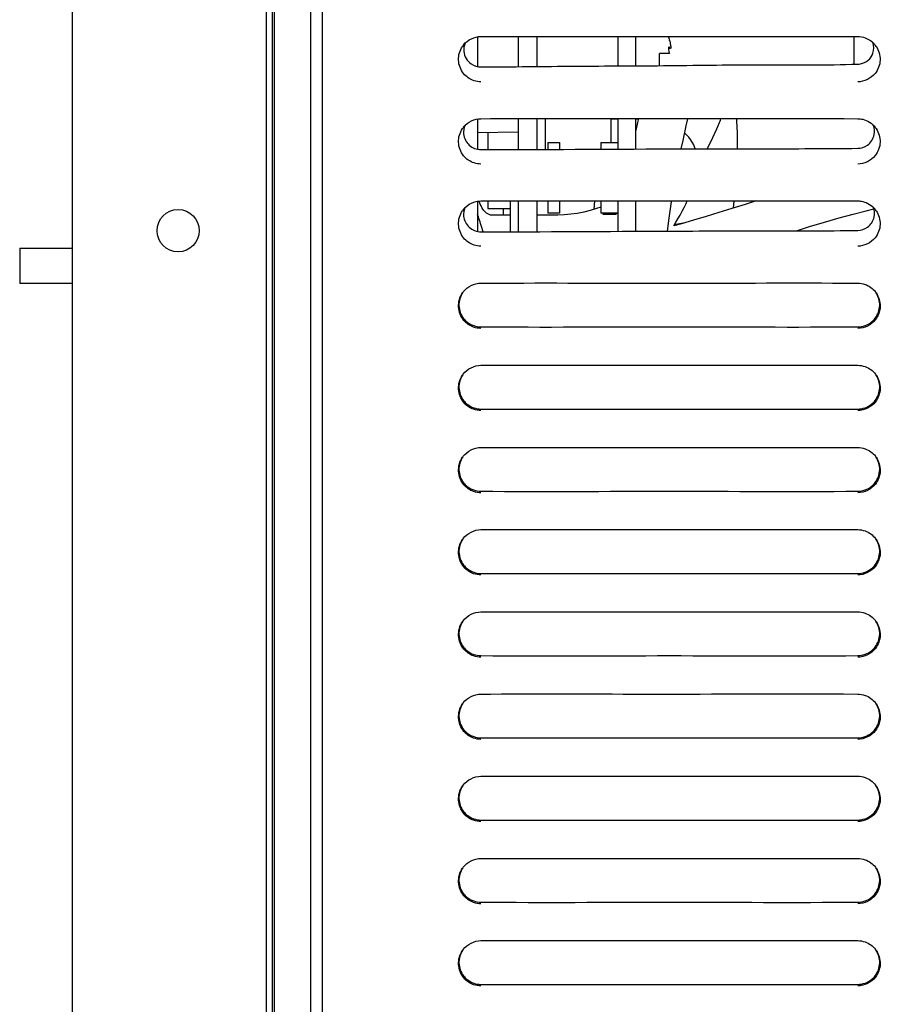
# Model space of a CAD drawing. Header units: millimetres. Extents: x 0 to 1500, y 0 to 1400.
# Tile 13 of 60: x 188 to 261, y 794 to 878. Entities that reach past the tile are written whole.
import ezdxf

# ---------------------------------------------------------------- set-up
doc = ezdxf.new("R2010")
doc.units = ezdxf.units.MM
doc.header["$LTSCALE"] = 91.259259
doc.layers.add('00_COMPONENTS', color=7, linetype='CONTINUOUS')

msp = doc.modelspace()

# ---------------------------------------------------------------- linework, layer by layer
at = {"layer": '00_COMPONENTS', "color": 7, "linetype": 'CONTINUOUS'}
for p, q in [((192.283, 471.581), (192.283, 996.083)), ((208.783, 996.083), (208.783, 480.083)), ((209.283, 996.083), (209.283, 745.083)), ((209.492, 479.473), (209.492, 996.083)), ((212.583, 459.583), (212.583, 996.083)), ((213.583, 459.083), (213.583, 996.083)), ((226.783, 876.622), (226.783, 874.035)), ((227.083, 876.623), (227.908, 876.625)), ((230.283, 874.061), (230.283, 876.624)), ((231.883, 874.073), (231.883, 876.622)), ((238.783, 874.121), (238.783, 876.624)), ((243.067, 876.583), (243.118, 876.396)), ((243.118, 876.396), (243.149, 876.283)), ((258.033, 876.626), (259.183, 876.623)), ((258.883, 874.269), (258.883, 876.622)), ((243.226, 875.601), (243.068, 875.601)), ((242.283, 874.143), (242.283, 875.183)), ((243.144, 875.183), (242.283, 875.183)), ((226.783, 869.622), (226.783, 866.986)), ((227.083, 869.623), (227.906, 869.625)), ((230.283, 866.998), (230.283, 869.624)), ((231.883, 867.004), (231.883, 869.622)), ((232.583, 867.006), (232.583, 869.622)), ((238.183, 867.583), (238.183, 869.624)), ((238.783, 867.029), (238.783, 869.624)), ((240.51, 869.624), (240.434, 869.291)), ((244.576, 869.014), (244.722, 869.623)), ((247.481, 869.496), (247.53, 869.622)), ((248.895, 869.452), (248.884, 869.622)), ((258.029, 869.626), (259.183, 869.623)), ((238.783, 869.573), (238.183, 869.573)), ((240.444, 869.571), (240.283, 869.572)), ((240.434, 869.291), (240.283, 868.602)), ((240.497, 869.569), (240.444, 869.571)), ((244.298, 867.774), (244.576, 869.014)), ((246.843, 868.016), (247.17, 868.746)), ((247.17, 868.746), (247.481, 869.496)), ((248.933, 868.399), (248.895, 869.452)), ((226.783, 868.441), (230.283, 868.502)), ((227.663, 868.456), (227.663, 866.988)), ((244.608, 868.245), (244.439, 868.403)), ((244.785, 868.05), (244.608, 868.245)), ((244.944, 867.843), (244.785, 868.05)), ((246.498, 867.307), (246.843, 868.016)), ((248.944, 867.321), (248.933, 868.399)), ((244.146, 867.048), (244.298, 867.774)), ((245.087, 867.621), (244.944, 867.843)), ((245.213, 867.382), (245.087, 867.621)), ((245.319, 867.13), (245.213, 867.382)), ((245.344, 867.052), (245.319, 867.13)), ((246.366, 867.055), (246.498, 867.307)), ((248.94, 867.064), (248.944, 867.321)), ((226.783, 862.622), (226.783, 859.986)), ((226.972, 862.5), (226.932, 862.615)), ((227.029, 862.354), (226.972, 862.5)), ((227.092, 862.209), (227.029, 862.354)), ((227.083, 862.623), (227.906, 862.625)), ((227.165, 862.063), (227.092, 862.209)), ((227.247, 861.922), (227.165, 862.063)), ((227.663, 862.624), (227.663, 861.976)), ((229.583, 862.625), (229.583, 859.995)), ((230.283, 859.998), (230.283, 862.624)), ((231.883, 860.004), (231.883, 862.622)), ((232.583, 862.592), (231.883, 862.592)), ((236.768, 862.623), (236.714, 861.893)), ((237.283, 862.085), (236.939, 861.961)), ((238.783, 860.029), (238.783, 862.624)), ((243.123, 861.153), (243.33, 862.545)), ((243.33, 862.545), (243.343, 862.624)), ((244.222, 861.742), (244.393, 862.071)), ((244.393, 862.071), (244.557, 862.4)), ((244.557, 862.4), (244.663, 862.623)), ((249.59, 862.32), (248.471, 861.967)), ((248.586, 862.003), (248.667, 862.622)), ((250.542, 862.621), (249.59, 862.32)), ((258.029, 862.626), (259.183, 862.623)), ((226.814, 861.405), (226.783, 861.494)), ((226.862, 861.264), (226.814, 861.405)), ((226.909, 861.123), (226.862, 861.264)), ((227.338, 861.792), (227.247, 861.922)), ((227.434, 861.679), (227.338, 861.792)), ((227.542, 861.582), (227.434, 861.679)), ((227.656, 861.505), (227.542, 861.582)), ((227.776, 861.453), (227.656, 861.505)), ((227.663, 861.976), (229.583, 861.976)), ((227.908, 861.417), (227.776, 861.453)), ((228.063, 861.397), (227.908, 861.417)), ((228.183, 861.393), (228.063, 861.397)), ((229.583, 861.392), (228.183, 861.392)), ((228.983, 861.976), (228.983, 861.392)), ((233.183, 861.392), (231.883, 861.392)), ((233.633, 861.4), (233.183, 861.393)), ((234.182, 861.428), (233.633, 861.4)), ((234.734, 861.48), (234.182, 861.428)), ((235.289, 861.558), (234.734, 861.48)), ((235.845, 861.664), (235.289, 861.558)), ((236.395, 861.797), (235.845, 861.664)), ((236.939, 861.961), (236.395, 861.797)), ((243.855, 861.082), (244.042, 861.412)), ((244.042, 861.412), (244.222, 861.742)), ((246.267, 861.287), (245.198, 860.969)), ((247.363, 861.622), (246.267, 861.287)), ((248.471, 861.967), (247.363, 861.622)), ((257.595, 861.169), (258.783, 861.496)), ((258.783, 861.496), (259.911, 861.788)), ((259.911, 861.788), (260.562, 861.944)), ((226.956, 860.984), (226.909, 861.123)), ((227.002, 860.846), (226.956, 860.984)), ((227.048, 860.708), (227.002, 860.846)), ((227.137, 860.435), (227.048, 860.708)), ((227.283, 859.987), (227.137, 860.435)), ((242.974, 860.044), (243.123, 861.153)), ((243.505, 860.491), (243.662, 860.751)), ((244.156, 860.67), (243.505, 860.491)), ((243.694, 860.619), (243.567, 860.594)), ((243.662, 860.751), (243.855, 861.082)), ((244.475, 860.762), (243.694, 860.619)), ((245.198, 860.969), (244.156, 860.67)), ((253.97, 860.083), (255.087, 860.428)), ((255.087, 860.428), (256.356, 860.81)), ((256.356, 860.81), (257.595, 861.169)), ((187.783, 858.583), (187.783, 855.583)), ((187.783, 858.583), (192.283, 858.583)), ((192.283, 855.583), (187.783, 855.583)), ((227.083, 855.623), (227.901, 855.625)), ((257.986, 855.626), (259.183, 855.623)), ((227.083, 848.623), (227.901, 848.625)), ((257.986, 848.626), (259.183, 848.623)), ((227.083, 841.623), (227.901, 841.625)), ((257.986, 841.626), (259.183, 841.623)), ((227.083, 834.623), (227.901, 834.625)), ((257.986, 834.626), (259.183, 834.623)), ((227.083, 827.623), (227.901, 827.625)), ((257.986, 827.626), (259.183, 827.623)), ((227.083, 820.623), (227.901, 820.625)), ((257.986, 820.626), (259.183, 820.623)), ((227.083, 813.623), (227.901, 813.625)), ((257.986, 813.626), (259.183, 813.623)), ((227.083, 806.623), (227.901, 806.625)), ((257.986, 806.626), (259.183, 806.623)), ((227.083, 799.623), (227.901, 799.625)), ((257.986, 799.626), (259.183, 799.623))]:
    msp.add_line(p, q, dxfattribs=at)
at = {"layer": '00_COMPONENTS', "color": 3, "linetype": 'CONTINUOUS'}
for p, q in [((240.283, 874.131), (240.283, 876.624)), ((240.283, 867.034), (240.283, 869.624)), ((240.283, 860.034), (240.283, 862.624))]:
    msp.add_line(p, q, dxfattribs=at)
at = {"layer": '00_COMPONENTS', "color": 6, "linetype": 'CONTINUOUS'}
for p, q in [((232.783, 867.583), (232.783, 867.007)), ((232.783, 867.583), (233.783, 867.583)), ((233.783, 867.583), (233.783, 867.011)), ((237.283, 867.583), (237.283, 867.024)), ((237.283, 867.583), (238.783, 867.583)), ((232.783, 862.622), (232.783, 861.583)), ((233.783, 862.622), (233.783, 861.583)), ((237.283, 862.623), (237.283, 861.583)), ((233.783, 861.583), (232.783, 861.583)), ((238.783, 861.583), (237.283, 861.583)), ((237.465, 861.583), (237.465, 861.483)), ((237.465, 861.483), (238.6, 861.483)), ((237.621, 861.583), (237.621, 861.483)), ((238.033, 861.583), (238.033, 861.483)), ((238.445, 861.583), (238.445, 861.483)), ((238.6, 861.583), (238.6, 861.483))]:
    msp.add_line(p, q, dxfattribs=at)
at = {"layer": '00_COMPONENTS', "color": 7, "linetype": 'CONTINUOUS'}
msp.add_circle((201.283, 860.083), 1.8, dxfattribs=at)
for centre, radius, start, end in [((236.883, 874.583), 6.5, 17.92019, 18.29937), ((227.121, 874.703), 1.94, 141.13506, 146.1941), ((238.731, 875.084), 4.578, 14.54623, 15.17792), ((243.227, 875.617), 0.0157, 270.28638, 276.08994), ((259.152, 874.704), 1.933, 33.90531, 39.19774), ((259.125, 875.805), 1.537, 272.13676, 280.69148), ((227.121, 867.703), 1.94, 141.13897, 146.19473), ((259.149, 867.702), 1.937, 33.89871, 38.8295), ((227.121, 860.703), 1.94, 141.13897, 146.19473), ((259.149, 860.702), 1.937, 33.89871, 38.8295), ((227.132, 853.696), 1.953, 143.06012, 146.20149), ((259.142, 853.701), 1.944, 33.81333, 37.16425), ((227.132, 846.696), 1.953, 143.06012, 146.20149), ((259.142, 846.701), 1.944, 33.81333, 37.16425), ((227.132, 839.696), 1.953, 143.06012, 146.20149), ((259.142, 839.701), 1.944, 33.81333, 37.16425), ((227.132, 832.696), 1.953, 143.06012, 146.20149), ((259.142, 832.701), 1.944, 33.81333, 37.16425), ((227.132, 825.696), 1.953, 143.06012, 146.20149), ((259.142, 825.701), 1.944, 33.81333, 37.16425), ((227.132, 818.696), 1.953, 143.06012, 146.20149), ((259.142, 818.701), 1.944, 33.81333, 37.16425), ((227.132, 811.696), 1.953, 143.06012, 146.20149), ((259.142, 811.701), 1.944, 33.81333, 37.16425), ((227.132, 804.696), 1.953, 143.06012, 146.20149), ((259.142, 804.701), 1.944, 33.81333, 37.16425), ((227.132, 797.696), 1.953, 143.06012, 146.20149), ((259.142, 797.701), 1.944, 33.81333, 37.16425)]:
    msp.add_arc(centre, radius, start, end, dxfattribs=at)
for points in [[(225.61, 875.92), (225.952, 876.344), (226.539, 876.62), (227.083, 876.622)], [(259.183, 876.622), (259.398, 876.622), (259.615, 876.582), (259.817, 876.51)], [(259.817, 876.51), (260.137, 876.396), (260.436, 876.189), (260.65, 875.926)], [(225.727, 876.056), (225.636, 875.836), (225.599, 875.587), (225.622, 875.35)], [(260.484, 875.202), (260.582, 875.487), (260.582, 875.821), (260.485, 876.106)], [(225.622, 875.35), (225.662, 874.937), (225.916, 874.512), (226.261, 874.282)], [(226.261, 874.282), (226.499, 874.124), (226.797, 874.035), (227.083, 874.035)], [(226.497, 872.855), (226.154, 872.967), (225.83, 873.186), (225.604, 873.468)], [(260.666, 873.474), (260.326, 873.044), (259.732, 872.761), (259.183, 872.76)], [(227.083, 872.76), (226.885, 872.76), (226.685, 872.794), (226.497, 872.855)], [(225.61, 868.92), (225.952, 869.344), (226.539, 869.62), (227.083, 869.622)], [(259.183, 869.622), (259.33, 869.622), (259.478, 869.603), (259.621, 869.568)], [(225.718, 869.047), (225.622, 868.822), (225.583, 868.565), (225.606, 868.322)], [(259.621, 869.568), (260.018, 869.472), (260.402, 869.235), (260.658, 868.917)], [(260.592, 868.262), (260.645, 868.527), (260.621, 868.817), (260.523, 869.069)], [(225.606, 868.322), (225.64, 867.97), (225.819, 867.61), (226.081, 867.372)], [(260.016, 867.374), (260.304, 867.578), (260.523, 867.916), (260.592, 868.262)], [(226.081, 867.372), (226.346, 867.131), (226.725, 866.986), (227.083, 866.986)], [(259.183, 867.103), (259.475, 867.107), (259.778, 867.205), (260.016, 867.374)], [(226.496, 865.856), (226.152, 865.968), (225.828, 866.188), (225.602, 866.47)], [(260.667, 866.474), (260.326, 866.044), (259.732, 865.761), (259.183, 865.76)], [(227.083, 865.76), (226.885, 865.76), (226.684, 865.794), (226.496, 865.856)], [(225.718, 862.047), (225.622, 861.822), (225.583, 861.565), (225.606, 861.322)], [(225.61, 861.92), (225.952, 862.344), (226.539, 862.62), (227.083, 862.622)], [(259.183, 862.622), (259.33, 862.622), (259.478, 862.603), (259.621, 862.568)], [(259.621, 862.568), (260.018, 862.472), (260.402, 862.235), (260.658, 861.917)], [(260.592, 861.262), (260.645, 861.527), (260.621, 861.817), (260.523, 862.069)], [(225.606, 861.322), (225.64, 860.97), (225.819, 860.61), (226.081, 860.372)], [(260.016, 860.374), (260.304, 860.578), (260.523, 860.916), (260.592, 861.262)], [(226.081, 860.372), (226.346, 860.131), (226.725, 859.986), (227.083, 859.986)], [(259.183, 860.103), (259.475, 860.107), (259.778, 860.205), (260.016, 860.374)], [(226.496, 858.856), (226.152, 858.968), (225.828, 859.188), (225.602, 859.47)], [(227.083, 858.76), (226.885, 858.76), (226.684, 858.794), (226.496, 858.856)], [(260.667, 859.474), (260.326, 859.044), (259.732, 858.761), (259.183, 858.76)], [(225.571, 854.87), (225.909, 855.32), (226.52, 855.62), (227.083, 855.622)], [(259.183, 855.622), (259.397, 855.622), (259.614, 855.582), (259.816, 855.51)], [(259.816, 855.51), (260.156, 855.39), (260.473, 855.162), (260.691, 854.875)], [(226.454, 851.87), (226.137, 851.981), (225.839, 852.184), (225.625, 852.443)], [(260.691, 852.507), (260.353, 852.059), (259.744, 851.761), (259.183, 851.76)], [(227.083, 851.76), (226.87, 851.76), (226.655, 851.799), (226.454, 851.87)], [(225.571, 847.87), (225.909, 848.32), (226.52, 848.62), (227.083, 848.622)], [(259.183, 848.622), (259.397, 848.622), (259.614, 848.582), (259.816, 848.51)], [(259.816, 848.51), (260.156, 848.39), (260.473, 848.162), (260.691, 847.875)], [(226.454, 844.87), (226.137, 844.981), (225.839, 845.184), (225.625, 845.443)], [(260.691, 845.507), (260.353, 845.059), (259.744, 844.761), (259.183, 844.76)], [(227.083, 844.76), (226.87, 844.76), (226.655, 844.799), (226.454, 844.87)], [(225.571, 840.87), (225.909, 841.32), (226.52, 841.62), (227.083, 841.622)], [(259.183, 841.622), (259.397, 841.622), (259.614, 841.582), (259.816, 841.51)], [(259.816, 841.51), (260.156, 841.39), (260.473, 841.162), (260.691, 840.875)], [(226.454, 837.87), (226.137, 837.981), (225.839, 838.184), (225.625, 838.443)], [(227.083, 837.76), (226.87, 837.76), (226.655, 837.799), (226.454, 837.87)], [(260.691, 838.507), (260.353, 838.059), (259.744, 837.761), (259.183, 837.76)], [(225.571, 833.87), (225.909, 834.32), (226.52, 834.62), (227.083, 834.622)], [(259.183, 834.622), (259.397, 834.622), (259.614, 834.582), (259.816, 834.51)], [(259.816, 834.51), (260.156, 834.39), (260.473, 834.162), (260.691, 833.875)], [(226.454, 830.87), (226.137, 830.981), (225.839, 831.184), (225.625, 831.443)], [(260.691, 831.507), (260.353, 831.059), (259.744, 830.761), (259.183, 830.76)], [(227.083, 830.76), (226.87, 830.76), (226.655, 830.799), (226.454, 830.87)], [(225.571, 826.87), (225.909, 827.32), (226.52, 827.62), (227.083, 827.622)], [(259.183, 827.622), (259.397, 827.622), (259.614, 827.582), (259.816, 827.51)], [(259.816, 827.51), (260.156, 827.39), (260.473, 827.162), (260.691, 826.875)], [(226.454, 823.87), (226.137, 823.981), (225.839, 824.184), (225.625, 824.443)], [(260.691, 824.507), (260.353, 824.059), (259.744, 823.761), (259.183, 823.76)], [(227.083, 823.76), (226.87, 823.76), (226.655, 823.799), (226.454, 823.87)], [(225.571, 819.87), (225.909, 820.32), (226.52, 820.62), (227.083, 820.622)], [(259.183, 820.622), (259.397, 820.622), (259.614, 820.582), (259.816, 820.51)], [(259.816, 820.51), (260.156, 820.39), (260.473, 820.162), (260.691, 819.875)], [(226.454, 816.87), (226.137, 816.981), (225.839, 817.184), (225.625, 817.443)], [(227.083, 816.76), (226.87, 816.76), (226.655, 816.799), (226.454, 816.87)], [(260.691, 817.507), (260.353, 817.059), (259.744, 816.761), (259.183, 816.76)], [(225.571, 812.87), (225.909, 813.32), (226.52, 813.62), (227.083, 813.622)], [(259.183, 813.622), (259.397, 813.622), (259.614, 813.582), (259.816, 813.51)], [(259.816, 813.51), (260.156, 813.39), (260.473, 813.162), (260.691, 812.875)], [(226.454, 809.87), (226.137, 809.981), (225.839, 810.184), (225.625, 810.443)], [(260.691, 810.507), (260.353, 810.059), (259.744, 809.761), (259.183, 809.76)], [(227.083, 809.76), (226.87, 809.76), (226.655, 809.799), (226.454, 809.87)], [(225.571, 805.87), (225.909, 806.32), (226.52, 806.62), (227.083, 806.622)], [(259.183, 806.622), (259.397, 806.622), (259.614, 806.582), (259.816, 806.51)], [(259.816, 806.51), (260.156, 806.39), (260.473, 806.162), (260.691, 805.875)], [(226.454, 802.87), (226.137, 802.981), (225.839, 803.184), (225.625, 803.443)], [(260.691, 803.507), (260.353, 803.059), (259.744, 802.761), (259.183, 802.76)], [(227.083, 802.76), (226.87, 802.76), (226.655, 802.799), (226.454, 802.87)], [(225.571, 798.87), (225.909, 799.32), (226.52, 799.62), (227.083, 799.622)], [(259.183, 799.622), (259.397, 799.622), (259.614, 799.582), (259.816, 799.51)], [(259.816, 799.51), (260.156, 799.39), (260.473, 799.162), (260.691, 798.875)], [(226.454, 795.87), (226.137, 795.981), (225.839, 796.184), (225.625, 796.443)], [(227.083, 795.76), (226.87, 795.76), (226.655, 795.799), (226.454, 795.87)], [(260.691, 796.507), (260.353, 796.059), (259.744, 795.761), (259.183, 795.76)]]:
    msp.add_open_spline(points, degree=3, dxfattribs=at)
for points, knots in [([(227.908, 876.625), (232.932, 876.633), (242.973, 876.614), (253.015, 876.634), (258.033, 876.626)], [0, 0, 0, 0, 0.50034, 1, 1, 1, 1]), ([(225.604, 873.468), (225.35, 873.786), (225.029, 874.604), (225.283, 875.445), (225.509, 875.782)], [0, 0, 0, 0, 0.500172, 1, 1, 1, 1]), ([(243.068, 875.601), (243.066, 875.525), (243.078, 875.411), (243.11, 875.272), (243.132, 875.209), (243.144, 875.183)], [0, 0, 0, 0, 0.537506, 0.796506, 1, 1, 1, 1]), ([(243.109, 875.733), (243.094, 875.733), (243.077, 875.697), (243.071, 875.654), (243.068, 875.62), (243.068, 875.601)], [0, 0, 0, 0, 0.312484, 0.610937, 1, 1, 1, 1]), ([(243.149, 875.693), (243.144, 875.703), (243.134, 875.72), (243.116, 875.733), (243.109, 875.733)], [0, 0, 0, 0, 0.621562, 1, 1, 1, 1]), ([(243.227, 875.601), (243.222, 875.601), (243.208, 875.608), (243.18, 875.638), (243.162, 875.669), (243.149, 875.693)], [0, 0, 0, 0, 0.134946, 0.341684, 1, 1, 1, 1]), ([(243.162, 876.234), (243.183, 876.155), (243.21, 876.039), (243.236, 875.89), (243.249, 875.796), (243.256, 875.718), (243.256, 875.665), (243.25, 875.632), (243.245, 875.614), (243.236, 875.602), (243.229, 875.602)], [0, 0, 0, 0, 0.378452, 0.548197, 0.696654, 0.818355, 0.909203, 0.942473, 0.967863, 1, 1, 1, 1]), ([(260.756, 875.783), (260.983, 875.446), (261.235, 874.608), (260.918, 873.792), (260.666, 873.474)], [0, 0, 0, 0, 0.500166, 1, 1, 1, 1]), ([(259.411, 874.295), (259.649, 874.34), (260.115, 874.549), (260.405, 874.973), (260.484, 875.202)], [0, 0, 0, 0, 0.500938, 1, 1, 1, 1]), ([(227.083, 874.035), (229.758, 874.04), (235.108, 874.111), (243.133, 874.124), (251.157, 874.268), (256.51, 874.17), (259.183, 874.269)], [0, 0, 0, 0, 0.249999, 0.500001, 0.749997, 1, 1, 1, 1]), ([(227.906, 869.625), (232.93, 869.633), (242.971, 869.614), (253.012, 869.634), (258.029, 869.626)], [0, 0, 0, 0, 0.500345, 1, 1, 1, 1]), ([(225.602, 866.47), (225.349, 866.788), (225.03, 867.605), (225.283, 868.445), (225.509, 868.782)], [0, 0, 0, 0, 0.500172, 1, 1, 1, 1]), ([(260.757, 868.783), (260.983, 868.446), (261.235, 867.608), (260.918, 866.792), (260.667, 866.474)], [0, 0, 0, 0, 0.500165, 1, 1, 1, 1]), ([(227.083, 866.986), (232.433, 866.992), (240.458, 867.049), (251.158, 867.07), (256.508, 867.064), (259.183, 867.103)], [0, 0, 0, 0, 0.499999, 0.750001, 1, 1, 1, 1]), ([(227.906, 862.625), (232.93, 862.633), (242.971, 862.614), (253.012, 862.634), (258.029, 862.626)], [0, 0, 0, 0, 0.500345, 1, 1, 1, 1]), ([(225.602, 859.47), (225.349, 859.788), (225.03, 860.605), (225.283, 861.445), (225.509, 861.782)], [0, 0, 0, 0, 0.500172, 1, 1, 1, 1]), ([(260.757, 861.783), (260.983, 861.446), (261.235, 860.608), (260.918, 859.792), (260.667, 859.474)], [0, 0, 0, 0, 0.500165, 1, 1, 1, 1]), ([(227.083, 859.986), (232.433, 859.992), (240.458, 860.049), (251.158, 860.07), (256.508, 860.064), (259.183, 860.103)], [0, 0, 0, 0, 0.499999, 0.750001, 1, 1, 1, 1]), ([(227.901, 855.625), (232.919, 855.633), (242.947, 855.614), (252.976, 855.634), (257.986, 855.626)], [0, 0, 0, 0, 0.500392, 1, 1, 1, 1]), ([(225.625, 852.443), (225.362, 852.76), (225.026, 853.586), (225.28, 854.44), (225.509, 854.782)], [0, 0, 0, 0, 0.500126, 1, 1, 1, 1]), ([(225.534, 854.82), (225.318, 854.498), (225.073, 853.698), (225.371, 852.917), (225.609, 852.61)], [0, 0, 0, 0, 0.500122, 1, 1, 1, 1]), ([(260.668, 852.625), (260.9, 852.931), (261.191, 853.708), (260.946, 854.5), (260.731, 854.82)], [0, 0, 0, 0, 0.4999, 1, 1, 1, 1]), ([(260.757, 854.782), (260.979, 854.451), (261.232, 853.63), (260.932, 852.825), (260.691, 852.507)], [0, 0, 0, 0, 0.49993, 1, 1, 1, 1]), ([(225.609, 852.61), (225.697, 852.497), (226.089, 852.096), (226.669, 851.894), (227.083, 851.892)], [0, 0, 0, 0, 0.257437, 1, 1, 1, 1]), ([(259.183, 851.892), (259.601, 851.894), (260.187, 852.101), (260.58, 852.509), (260.668, 852.625)], [0, 0, 0, 0, 0.742427, 1, 1, 1, 1]), ([(227.083, 851.892), (232.433, 851.867), (243.133, 851.914), (253.833, 851.867), (259.183, 851.892)], [0, 0, 0, 0, 0.499992, 1, 1, 1, 1]), ([(227.901, 848.625), (232.919, 848.633), (242.947, 848.614), (252.976, 848.634), (257.986, 848.626)], [0, 0, 0, 0, 0.500392, 1, 1, 1, 1]), ([(225.625, 845.443), (225.362, 845.76), (225.026, 846.586), (225.28, 847.44), (225.509, 847.782)], [0, 0, 0, 0, 0.500126, 1, 1, 1, 1]), ([(225.534, 847.82), (225.318, 847.498), (225.073, 846.698), (225.371, 845.917), (225.609, 845.61)], [0, 0, 0, 0, 0.500122, 1, 1, 1, 1]), ([(260.668, 845.625), (260.9, 845.931), (261.191, 846.708), (260.946, 847.5), (260.731, 847.82)], [0, 0, 0, 0, 0.4999, 1, 1, 1, 1]), ([(260.757, 847.782), (260.979, 847.451), (261.232, 846.63), (260.932, 845.825), (260.691, 845.507)], [0, 0, 0, 0, 0.49993, 1, 1, 1, 1]), ([(225.609, 845.61), (225.697, 845.497), (226.089, 845.096), (226.669, 844.894), (227.083, 844.892)], [0, 0, 0, 0, 0.257437, 1, 1, 1, 1]), ([(259.183, 844.892), (259.601, 844.894), (260.187, 845.101), (260.58, 845.509), (260.668, 845.625)], [0, 0, 0, 0, 0.742427, 1, 1, 1, 1]), ([(227.083, 844.892), (232.433, 844.867), (243.133, 844.914), (253.833, 844.867), (259.183, 844.892)], [0, 0, 0, 0, 0.499992, 1, 1, 1, 1]), ([(227.901, 841.625), (232.919, 841.633), (242.947, 841.614), (252.976, 841.634), (257.986, 841.626)], [0, 0, 0, 0, 0.500392, 1, 1, 1, 1]), ([(225.625, 838.443), (225.362, 838.76), (225.026, 839.586), (225.28, 840.44), (225.509, 840.782)], [0, 0, 0, 0, 0.500126, 1, 1, 1, 1]), ([(225.534, 840.82), (225.318, 840.498), (225.073, 839.698), (225.371, 838.917), (225.609, 838.61)], [0, 0, 0, 0, 0.500122, 1, 1, 1, 1]), ([(260.668, 838.625), (260.9, 838.931), (261.191, 839.708), (260.946, 840.5), (260.731, 840.82)], [0, 0, 0, 0, 0.4999, 1, 1, 1, 1]), ([(260.757, 840.782), (260.979, 840.451), (261.232, 839.63), (260.932, 838.825), (260.691, 838.507)], [0, 0, 0, 0, 0.49993, 1, 1, 1, 1]), ([(225.609, 838.61), (225.697, 838.497), (226.089, 838.096), (226.669, 837.894), (227.083, 837.892)], [0, 0, 0, 0, 0.257437, 1, 1, 1, 1]), ([(259.183, 837.892), (259.601, 837.894), (260.187, 838.101), (260.58, 838.509), (260.668, 838.625)], [0, 0, 0, 0, 0.742427, 1, 1, 1, 1]), ([(227.083, 837.892), (232.433, 837.867), (243.133, 837.914), (253.833, 837.867), (259.183, 837.892)], [0, 0, 0, 0, 0.499992, 1, 1, 1, 1]), ([(227.901, 834.625), (232.919, 834.633), (242.947, 834.614), (252.976, 834.634), (257.986, 834.626)], [0, 0, 0, 0, 0.500392, 1, 1, 1, 1]), ([(225.625, 831.443), (225.362, 831.76), (225.026, 832.586), (225.28, 833.44), (225.509, 833.782)], [0, 0, 0, 0, 0.500126, 1, 1, 1, 1]), ([(225.534, 833.82), (225.318, 833.498), (225.073, 832.698), (225.371, 831.917), (225.609, 831.61)], [0, 0, 0, 0, 0.500122, 1, 1, 1, 1]), ([(260.668, 831.625), (260.9, 831.931), (261.191, 832.708), (260.946, 833.5), (260.731, 833.82)], [0, 0, 0, 0, 0.4999, 1, 1, 1, 1]), ([(260.757, 833.782), (260.979, 833.451), (261.232, 832.63), (260.932, 831.825), (260.691, 831.507)], [0, 0, 0, 0, 0.49993, 1, 1, 1, 1]), ([(225.609, 831.61), (225.697, 831.497), (226.089, 831.096), (226.669, 830.894), (227.083, 830.892)], [0, 0, 0, 0, 0.257437, 1, 1, 1, 1]), ([(259.183, 830.892), (259.601, 830.894), (260.187, 831.101), (260.58, 831.509), (260.668, 831.625)], [0, 0, 0, 0, 0.742427, 1, 1, 1, 1]), ([(227.083, 830.892), (232.433, 830.867), (243.133, 830.914), (253.833, 830.867), (259.183, 830.892)], [0, 0, 0, 0, 0.499992, 1, 1, 1, 1]), ([(225.534, 826.82), (225.318, 826.498), (225.073, 825.698), (225.371, 824.917), (225.609, 824.61)], [0, 0, 0, 0, 0.500122, 1, 1, 1, 1]), ([(227.901, 827.625), (232.919, 827.633), (242.947, 827.614), (252.976, 827.634), (257.986, 827.626)], [0, 0, 0, 0, 0.500392, 1, 1, 1, 1]), ([(260.668, 824.625), (260.9, 824.931), (261.191, 825.708), (260.946, 826.5), (260.731, 826.82)], [0, 0, 0, 0, 0.4999, 1, 1, 1, 1]), ([(225.625, 824.443), (225.362, 824.76), (225.026, 825.586), (225.28, 826.44), (225.509, 826.782)], [0, 0, 0, 0, 0.500126, 1, 1, 1, 1]), ([(260.757, 826.782), (260.979, 826.451), (261.232, 825.63), (260.932, 824.825), (260.691, 824.507)], [0, 0, 0, 0, 0.49993, 1, 1, 1, 1]), ([(225.609, 824.61), (225.697, 824.497), (226.089, 824.096), (226.669, 823.894), (227.083, 823.892)], [0, 0, 0, 0, 0.257437, 1, 1, 1, 1]), ([(259.183, 823.892), (259.601, 823.894), (260.187, 824.101), (260.58, 824.509), (260.668, 824.625)], [0, 0, 0, 0, 0.742427, 1, 1, 1, 1]), ([(227.083, 823.892), (232.433, 823.867), (243.133, 823.914), (253.833, 823.867), (259.183, 823.892)], [0, 0, 0, 0, 0.499992, 1, 1, 1, 1]), ([(227.901, 820.625), (232.919, 820.633), (242.947, 820.614), (252.976, 820.634), (257.986, 820.626)], [0, 0, 0, 0, 0.500392, 1, 1, 1, 1]), ([(225.625, 817.443), (225.362, 817.76), (225.026, 818.586), (225.28, 819.44), (225.509, 819.782)], [0, 0, 0, 0, 0.500126, 1, 1, 1, 1]), ([(225.534, 819.82), (225.318, 819.498), (225.073, 818.698), (225.371, 817.917), (225.609, 817.61)], [0, 0, 0, 0, 0.500122, 1, 1, 1, 1]), ([(260.668, 817.625), (260.9, 817.931), (261.191, 818.708), (260.946, 819.5), (260.731, 819.82)], [0, 0, 0, 0, 0.4999, 1, 1, 1, 1]), ([(260.757, 819.782), (260.979, 819.451), (261.232, 818.63), (260.932, 817.825), (260.691, 817.507)], [0, 0, 0, 0, 0.49993, 1, 1, 1, 1]), ([(225.609, 817.61), (225.697, 817.497), (226.089, 817.096), (226.669, 816.894), (227.083, 816.892)], [0, 0, 0, 0, 0.257437, 1, 1, 1, 1]), ([(259.183, 816.892), (259.601, 816.894), (260.187, 817.101), (260.58, 817.509), (260.668, 817.625)], [0, 0, 0, 0, 0.742427, 1, 1, 1, 1]), ([(227.083, 816.892), (232.433, 816.867), (243.133, 816.914), (253.833, 816.867), (259.183, 816.892)], [0, 0, 0, 0, 0.499992, 1, 1, 1, 1]), ([(227.901, 813.625), (232.919, 813.633), (242.947, 813.614), (252.976, 813.634), (257.986, 813.626)], [0, 0, 0, 0, 0.500392, 1, 1, 1, 1]), ([(225.625, 810.443), (225.362, 810.76), (225.026, 811.586), (225.28, 812.44), (225.509, 812.782)], [0, 0, 0, 0, 0.500126, 1, 1, 1, 1]), ([(225.534, 812.82), (225.318, 812.498), (225.073, 811.698), (225.371, 810.917), (225.609, 810.61)], [0, 0, 0, 0, 0.500122, 1, 1, 1, 1]), ([(260.668, 810.625), (260.9, 810.931), (261.191, 811.708), (260.946, 812.5), (260.731, 812.82)], [0, 0, 0, 0, 0.4999, 1, 1, 1, 1]), ([(260.757, 812.782), (260.979, 812.451), (261.232, 811.63), (260.932, 810.825), (260.691, 810.507)], [0, 0, 0, 0, 0.49993, 1, 1, 1, 1]), ([(225.609, 810.61), (225.697, 810.497), (226.089, 810.096), (226.669, 809.894), (227.083, 809.892)], [0, 0, 0, 0, 0.257437, 1, 1, 1, 1]), ([(259.183, 809.892), (259.601, 809.894), (260.187, 810.101), (260.58, 810.509), (260.668, 810.625)], [0, 0, 0, 0, 0.742427, 1, 1, 1, 1]), ([(227.083, 809.892), (232.433, 809.867), (243.133, 809.914), (253.833, 809.867), (259.183, 809.892)], [0, 0, 0, 0, 0.499992, 1, 1, 1, 1]), ([(227.901, 806.625), (232.919, 806.633), (242.947, 806.614), (252.976, 806.634), (257.986, 806.626)], [0, 0, 0, 0, 0.500392, 1, 1, 1, 1]), ([(225.625, 803.443), (225.362, 803.76), (225.026, 804.586), (225.28, 805.44), (225.509, 805.782)], [0, 0, 0, 0, 0.500126, 1, 1, 1, 1]), ([(225.534, 805.82), (225.318, 805.498), (225.073, 804.698), (225.371, 803.917), (225.609, 803.61)], [0, 0, 0, 0, 0.500122, 1, 1, 1, 1]), ([(260.668, 803.625), (260.9, 803.931), (261.191, 804.708), (260.946, 805.5), (260.731, 805.82)], [0, 0, 0, 0, 0.4999, 1, 1, 1, 1]), ([(260.757, 805.782), (260.979, 805.451), (261.232, 804.63), (260.932, 803.825), (260.691, 803.507)], [0, 0, 0, 0, 0.49993, 1, 1, 1, 1]), ([(225.609, 803.61), (225.697, 803.497), (226.089, 803.096), (226.669, 802.894), (227.083, 802.892)], [0, 0, 0, 0, 0.257437, 1, 1, 1, 1]), ([(259.183, 802.892), (259.601, 802.894), (260.187, 803.101), (260.58, 803.509), (260.668, 803.625)], [0, 0, 0, 0, 0.742427, 1, 1, 1, 1]), ([(227.083, 802.892), (232.433, 802.867), (243.133, 802.914), (253.833, 802.867), (259.183, 802.892)], [0, 0, 0, 0, 0.499992, 1, 1, 1, 1]), ([(227.901, 799.625), (232.919, 799.633), (242.947, 799.614), (252.976, 799.634), (257.986, 799.626)], [0, 0, 0, 0, 0.500392, 1, 1, 1, 1]), ([(225.625, 796.443), (225.362, 796.76), (225.026, 797.586), (225.28, 798.44), (225.509, 798.782)], [0, 0, 0, 0, 0.500126, 1, 1, 1, 1]), ([(225.534, 798.82), (225.318, 798.498), (225.073, 797.698), (225.371, 796.917), (225.609, 796.61)], [0, 0, 0, 0, 0.500122, 1, 1, 1, 1]), ([(260.668, 796.625), (260.9, 796.931), (261.191, 797.708), (260.946, 798.5), (260.731, 798.82)], [0, 0, 0, 0, 0.4999, 1, 1, 1, 1]), ([(260.757, 798.782), (260.979, 798.451), (261.232, 797.63), (260.932, 796.825), (260.691, 796.507)], [0, 0, 0, 0, 0.49993, 1, 1, 1, 1]), ([(259.183, 795.892), (259.601, 795.894), (260.187, 796.101), (260.58, 796.509), (260.668, 796.625)], [0, 0, 0, 0, 0.742427, 1, 1, 1, 1]), ([(225.609, 796.61), (225.697, 796.497), (226.089, 796.096), (226.669, 795.894), (227.083, 795.892)], [0, 0, 0, 0, 0.257437, 1, 1, 1, 1]), ([(227.083, 795.892), (232.433, 795.867), (243.133, 795.914), (253.833, 795.867), (259.183, 795.892)], [0, 0, 0, 0, 0.499992, 1, 1, 1, 1])]:
    msp.add_open_spline(points, degree=3, knots=knots, dxfattribs=at)

doc.saveas('drawing.dxf')
